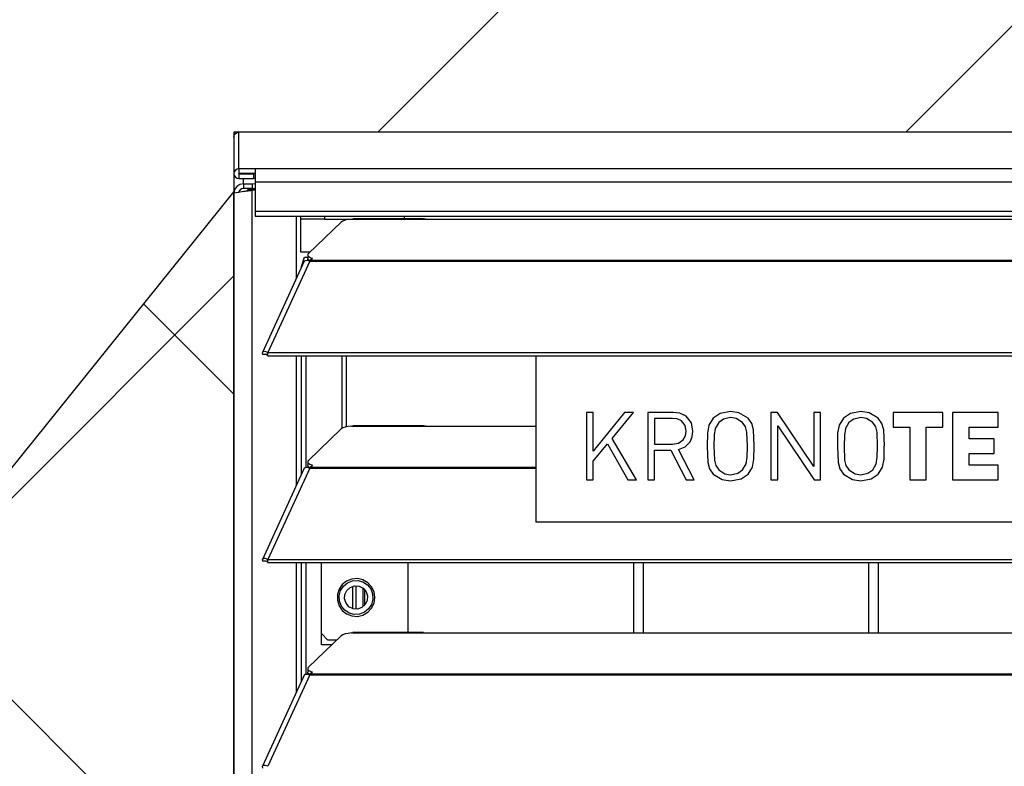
# Model space of a CAD drawing. Header units: millimetres. Extents: x 0 to 39025, y -31299 to 8400.
# Tile 25 of 256: x 6558 to 6767, y -24166 to -24007. Entities that reach past the tile are written whole.
import ezdxf

# ---------------------------------------------------------------- set-up
doc = ezdxf.new("R2010")
doc.units = ezdxf.units.MM
doc.layers.add('ODMIKI funkcionalni', color=253, linetype='Continuous')
doc.layers.add('ODMIKI varnostni', color=252, linetype='Continuous')

# ---------------------------------------------------------------- blocks, each defined once
blk = doc.blocks.new('*U53')
at = {"lineweight": 25}
for points, knots in [([(0, 1254.5), (0, 1254.5), (0.08, 1254.91), (0.08, 1254.91), (0.08, 1254.91), (0.3, 1255.25), (0.3, 1255.25), (0.3, 1255.25), (0.65, 1255.48), (0.65, 1255.48), (0.65, 1255.48), (1.04, 1255.56), (1.04, 1255.56)], [0, 0, 0, 0, 1, 1, 1, 2, 2, 2, 3, 3, 3, 4, 4, 4, 4]), ([(1.04, 1247.8), (1.04, 1247.8), (0.65, 1247.72), (0.65, 1247.72), (0.65, 1247.72), (0.3, 1247.5), (0.3, 1247.5), (0.3, 1247.5), (0.08, 1247.15), (0.08, 1247.15), (0.08, 1247.15), (0, 1246.75), (0, 1246.75), (0, 1246.75), (0.08, 1246.34), (0.08, 1246.34), (0.08, 1246.34), (0.3, 1246), (0.3, 1246), (0.3, 1246), (0.65, 1245.77), (0.65, 1245.77), (0.65, 1245.77), (1.04, 1245.7), (1.04, 1245.7)], [0, 0, 0, 0, 1, 1, 1, 2, 2, 2, 3, 3, 3, 4, 4, 4, 5, 5, 5, 6, 6, 6, 7, 7, 7, 8, 8, 8, 8]), ([(4.49, 1247.8), (4.49, 1247.8), (4.49, 1247.74), (4.49, 1247.74), (4.49, 1247.74), (4.49, 1247.56), (4.49, 1247.56), (4.49, 1247.56), (4.49, 1247.29), (4.49, 1247.29), (4.49, 1247.29), (4.49, 1246.93), (4.49, 1246.93), (4.49, 1246.93), (4.49, 1246.49), (4.49, 1246.49), (4.49, 1246.49), (4.49, 1245.99), (4.49, 1245.99), (4.49, 1245.99), (4.49, 1245.45), (4.49, 1245.45), (4.49, 1245.45), (4.49, 1244.89), (4.49, 1244.89)], [0, 0, 0, 0, 1, 1, 1, 2, 2, 2, 3, 3, 3, 4, 4, 4, 5, 5, 5, 6, 6, 6, 7, 7, 7, 8, 8, 8, 8]), ([(1.04, 1246.8), (1.04, 1246.8), (1.03, 1246.8), (1.03, 1246.8), (1.03, 1246.8), (1.01, 1246.78), (1.01, 1246.78), (1.01, 1246.78), (1, 1246.77), (1, 1246.77), (1, 1246.77), (0.99, 1246.75), (0.99, 1246.75), (0.99, 1246.75), (1, 1246.73), (1, 1246.73), (1, 1246.73), (1.01, 1246.71), (1.01, 1246.71), (1.01, 1246.71), (1.03, 1246.7), (1.03, 1246.7), (1.03, 1246.7), (1.04, 1246.7), (1.04, 1246.7)], [0, 0, 0, 0, 1, 1, 1, 2, 2, 2, 3, 3, 3, 4, 4, 4, 5, 5, 5, 6, 6, 6, 7, 7, 7, 8, 8, 8, 8]), ([(2, 1244.58), (2, 1244.58), (1.23, 1244.43), (1.23, 1244.43), (1.23, 1244.43), (0.59, 1243.99), (0.59, 1243.99), (0.59, 1243.99), (0.15, 1243.34), (0.15, 1243.34), (0.15, 1243.34), (0, 1242.58), (0, 1242.58)], [0, 0, 0, 0, 1, 1, 1, 2, 2, 2, 3, 3, 3, 4, 4, 4, 4]), ([(2, 1243.57), (2, 1243.57), (1.62, 1243.5), (1.62, 1243.5), (1.62, 1243.5), (1.29, 1243.28), (1.29, 1243.28), (1.29, 1243.28), (1.07, 1242.95), (1.07, 1242.95), (1.07, 1242.95), (1.05, 1242.84), (1.05, 1242.84)], [0, 0, 0, 0, 1, 1, 1, 2, 2, 2, 3, 3, 3, 4, 4, 4, 4]), ([(0, 1242.58), (0, 1242.58), (0.12, 1242.66), (0.12, 1242.66), (0.12, 1242.66), (0.48, 1242.75), (0.48, 1242.75), (0.48, 1242.75), (1.02, 1242.83), (1.02, 1242.83), (1.02, 1242.83), (1.69, 1242.92), (1.69, 1242.92), (1.69, 1242.92), (2.38, 1243), (2.38, 1243), (2.38, 1243), (3.04, 1243.09), (3.04, 1243.09), (3.04, 1243.09), (3.57, 1243.18), (3.57, 1243.18), (3.57, 1243.18), (3.9, 1243.26), (3.9, 1243.26)], [0, 0, 0, 0, 1, 1, 1, 2, 2, 2, 3, 3, 3, 4, 4, 4, 5, 5, 5, 6, 6, 6, 7, 7, 7, 8, 8, 8, 8]), ([(2, 1242.96), (2, 1242.96), (2.19, 1243), (2.19, 1243), (2.19, 1243), (2.52, 1243.09), (2.52, 1243.09), (2.52, 1243.09), (2.78, 1243.18), (2.78, 1243.18), (2.78, 1243.18), (2.95, 1243.26), (2.95, 1243.26)], [0, 0, 0, 0, 1, 1, 1, 2, 2, 2, 3, 3, 3, 4, 4, 4, 4]), ([(4.49, 1238.75), (4.49, 1238.75), (4.49, 1238.34), (4.49, 1238.34), (4.49, 1238.34), (4.49, 1238), (4.49, 1238), (4.49, 1238), (4.49, 1237.77), (4.49, 1237.77), (4.49, 1237.77), (4.49, 1237.69), (4.49, 1237.69)], [0, 0, 0, 0, 1, 1, 1, 2, 2, 2, 3, 3, 3, 4, 4, 4, 4]), ([(14.25, 1237.05), (14.25, 1237.05), (14.25, 1237.44), (14.25, 1237.44), (14.25, 1237.44), (14.25, 1237.69), (14.25, 1237.69)], [0, 0, 0, 0, 1, 1, 1, 2, 2, 2, 2]), ([(19.25, 1237.69), (19.25, 1237.69), (19.25, 1237.44), (19.25, 1237.44), (19.25, 1237.44), (19.25, 1237.05), (19.25, 1237.05)], [0, 0, 0, 0, 1, 1, 1, 2, 2, 2, 2]), ([(36.24, 1237.13), (36.24, 1237.13), (36.24, 1237.44), (36.24, 1237.44), (36.24, 1237.44), (36.24, 1237.69), (36.24, 1237.69)], [0, 0, 0, 0, 1, 1, 1, 2, 2, 2, 2]), ([(25, 1237.05), (25, 1237.05), (24.28, 1236.97), (24.28, 1236.97), (24.28, 1236.97), (23.66, 1236.82), (23.66, 1236.82), (23.66, 1236.82), (23.16, 1236.65), (23.16, 1236.65), (23.16, 1236.65), (22.83, 1236.43), (22.83, 1236.43)], [0, 0, 0, 0, 1, 1, 1, 2, 2, 2, 3, 3, 3, 4, 4, 4, 4]), ([(40.31, 1237.11), (40.31, 1237.11), (40.83, 1237.1), (40.83, 1237.1), (40.83, 1237.1), (41.99, 1237.05), (41.99, 1237.05)], [0, 0, 0, 0, 1, 1, 1, 2, 2, 2, 2]), ([(15.84, 1229.75), (15.84, 1229.75), (15.74, 1229.61), (15.74, 1229.61), (15.74, 1229.61), (15.7, 1229.48), (15.7, 1229.48), (15.7, 1229.48), (15.71, 1229.35), (15.71, 1229.35), (15.71, 1229.35), (15.79, 1229.22), (15.79, 1229.22), (15.79, 1229.22), (15.93, 1229.09), (15.93, 1229.09), (15.93, 1229.09), (16.12, 1228.97), (16.12, 1228.97), (16.12, 1228.97), (16.37, 1228.87), (16.37, 1228.87), (16.37, 1228.87), (16.67, 1228.77), (16.67, 1228.77)], [0, 0, 0, 0, 1, 1, 1, 2, 2, 2, 3, 3, 3, 4, 4, 4, 5, 5, 5, 6, 6, 6, 7, 7, 7, 8, 8, 8, 8]), ([(14.96, 1228.09), (14.96, 1228.09), (15.12, 1228.28), (15.12, 1228.28), (15.12, 1228.28), (15.55, 1228.32), (15.55, 1228.32), (15.55, 1228.32), (16.11, 1228.12), (16.11, 1228.12)], [0, 0, 0, 0, 1, 1, 1, 2, 2, 2, 3, 3, 3, 3]), ([(16.23, 1228.16), (16.23, 1228.16), (16.12, 1228.21), (16.12, 1228.21), (16.12, 1228.21), (15.93, 1228.33), (15.93, 1228.33), (15.93, 1228.33), (15.79, 1228.46), (15.79, 1228.46), (15.79, 1228.46), (15.71, 1228.58), (15.71, 1228.58), (15.71, 1228.58), (15.69, 1228.69), (15.69, 1228.69)], [0, 0, 0, 0, 1, 1, 1, 2, 2, 2, 3, 3, 3, 4, 4, 4, 5, 5, 5, 5]), ([(16.21, 1228.12), (16.21, 1228.12), (16.21, 1228.15), (16.21, 1228.15), (16.21, 1228.15), (16.21, 1228.19), (16.21, 1228.19), (16.21, 1228.19), (16.21, 1228.22), (16.21, 1228.22), (16.21, 1228.22), (16.21, 1228.24), (16.21, 1228.24), (16.21, 1228.24), (16.21, 1228.27), (16.21, 1228.27), (16.21, 1228.27), (16.21, 1228.29), (16.21, 1228.29), (16.21, 1228.29), (16.21, 1228.32), (16.21, 1228.32), (16.21, 1228.32), (16.21, 1228.34), (16.21, 1228.34)], [0, 0, 0, 0, 1, 1, 1, 2, 2, 2, 3, 3, 3, 4, 4, 4, 5, 5, 5, 6, 6, 6, 7, 7, 7, 8, 8, 8, 8]), ([(7.19, 1208.69), (7.19, 1208.69), (6.64, 1208.9), (6.64, 1208.9), (6.64, 1208.9), (6.22, 1208.88), (6.22, 1208.88), (6.22, 1208.88), (6.02, 1208.65), (6.02, 1208.65), (6.02, 1208.65), (6.1, 1208.32), (6.1, 1208.32)], [0, 0, 0, 0, 1, 1, 1, 2, 2, 2, 3, 3, 3, 4, 4, 4, 4]), ([(7.19, 1208.04), (7.19, 1208.04), (6.97, 1208.27), (6.97, 1208.27), (6.97, 1208.27), (6.81, 1208.37), (6.81, 1208.37), (6.81, 1208.37), (6.77, 1208.37), (6.77, 1208.37), (6.77, 1208.37), (6.87, 1208.32), (6.87, 1208.32)], [0, 0, 0, 0, 1, 1, 1, 2, 2, 2, 3, 3, 3, 4, 4, 4, 4]), ([(97.59, 1191.98), (97.59, 1191.98), (97.25, 1193.79), (97.25, 1193.79), (97.25, 1193.79), (96.12, 1195.2), (96.12, 1195.2), (96.12, 1195.2), (94.83, 1195.81), (94.83, 1195.81), (94.83, 1195.81), (93.4, 1195.98), (93.4, 1195.98)], [0, 0, 0, 0, 1, 1, 1, 2, 2, 2, 3, 3, 3, 4, 4, 4, 4]), ([(105.6, 1196.17), (105.6, 1196.17), (103.37, 1195.74), (103.37, 1195.74), (103.37, 1195.74), (101.88, 1194.76), (101.88, 1194.76)], [0, 0, 0, 0, 1, 1, 1, 2, 2, 2, 2]), ([(109.32, 1194.76), (109.32, 1194.76), (107.36, 1195.91), (107.36, 1195.91), (107.36, 1195.91), (105.6, 1196.17), (105.6, 1196.17)], [0, 0, 0, 0, 1, 1, 1, 2, 2, 2, 2]), ([(133.29, 1196.17), (133.29, 1196.17), (131.06, 1195.74), (131.06, 1195.74), (131.06, 1195.74), (129.56, 1194.76), (129.56, 1194.76)], [0, 0, 0, 0, 1, 1, 1, 2, 2, 2, 2]), ([(137, 1194.76), (137, 1194.76), (135.05, 1195.91), (135.05, 1195.91), (135.05, 1195.91), (133.29, 1196.17), (133.29, 1196.17)], [0, 0, 0, 0, 1, 1, 1, 2, 2, 2, 2]), ([(96.14, 1191.97), (96.14, 1191.97), (95.91, 1193.2), (95.91, 1193.2), (95.91, 1193.2), (95.13, 1194.17), (95.13, 1194.17), (95.13, 1194.17), (94.24, 1194.58), (94.24, 1194.58), (94.24, 1194.58), (93.26, 1194.7), (93.26, 1194.7)], [0, 0, 0, 0, 1, 1, 1, 2, 2, 2, 3, 3, 3, 4, 4, 4, 4]), ([(101.88, 1194.76), (101.88, 1194.76), (100.96, 1193.27), (100.96, 1193.27), (100.96, 1193.27), (100.66, 1191.56), (100.66, 1191.56), (100.66, 1191.56), (100.6, 1188.8), (100.6, 1188.8)], [0, 0, 0, 0, 1, 1, 1, 2, 2, 2, 3, 3, 3, 3]), ([(103.07, 1193.83), (103.07, 1193.83), (102.32, 1192.58), (102.32, 1192.58), (102.32, 1192.58), (102.09, 1191.12), (102.09, 1191.12), (102.09, 1191.12), (102.04, 1188.8), (102.04, 1188.8)], [0, 0, 0, 0, 1, 1, 1, 2, 2, 2, 3, 3, 3, 3]), ([(105.6, 1194.88), (105.6, 1194.88), (104.08, 1194.54), (104.08, 1194.54), (104.08, 1194.54), (103.07, 1193.83), (103.07, 1193.83)], [0, 0, 0, 0, 1, 1, 1, 2, 2, 2, 2]), ([(108.12, 1193.83), (108.12, 1193.83), (106.81, 1194.67), (106.81, 1194.67), (106.81, 1194.67), (105.6, 1194.88), (105.6, 1194.88)], [0, 0, 0, 0, 1, 1, 1, 2, 2, 2, 2]), ([(109.15, 1188.8), (109.15, 1188.8), (109.04, 1191.75), (109.04, 1191.75), (109.04, 1191.75), (108.76, 1192.88), (108.76, 1192.88), (108.76, 1192.88), (108.12, 1193.83), (108.12, 1193.83)], [0, 0, 0, 0, 1, 1, 1, 2, 2, 2, 3, 3, 3, 3]), ([(110.6, 1188.81), (110.6, 1188.81), (110.45, 1192.3), (110.45, 1192.3), (110.45, 1192.3), (110.08, 1193.62), (110.08, 1193.62), (110.08, 1193.62), (109.32, 1194.76), (109.32, 1194.76)], [0, 0, 0, 0, 1, 1, 1, 2, 2, 2, 3, 3, 3, 3]), ([(129.56, 1194.76), (129.56, 1194.76), (128.66, 1193.27), (128.66, 1193.27), (128.66, 1193.27), (128.35, 1191.56), (128.35, 1191.56), (128.35, 1191.56), (128.29, 1188.8), (128.29, 1188.8)], [0, 0, 0, 0, 1, 1, 1, 2, 2, 2, 3, 3, 3, 3]), ([(130.76, 1193.83), (130.76, 1193.83), (130.01, 1192.58), (130.01, 1192.58), (130.01, 1192.58), (129.79, 1191.12), (129.79, 1191.12), (129.79, 1191.12), (129.73, 1188.8), (129.73, 1188.8)], [0, 0, 0, 0, 1, 1, 1, 2, 2, 2, 3, 3, 3, 3]), ([(133.29, 1194.88), (133.29, 1194.88), (131.76, 1194.54), (131.76, 1194.54), (131.76, 1194.54), (130.76, 1193.83), (130.76, 1193.83)], [0, 0, 0, 0, 1, 1, 1, 2, 2, 2, 2]), ([(135.81, 1193.83), (135.81, 1193.83), (134.49, 1194.67), (134.49, 1194.67), (134.49, 1194.67), (133.29, 1194.88), (133.29, 1194.88)], [0, 0, 0, 0, 1, 1, 1, 2, 2, 2, 2]), ([(136.84, 1188.8), (136.84, 1188.8), (136.72, 1191.75), (136.72, 1191.75), (136.72, 1191.75), (136.45, 1192.88), (136.45, 1192.88), (136.45, 1192.88), (135.81, 1193.83), (135.81, 1193.83)], [0, 0, 0, 0, 1, 1, 1, 2, 2, 2, 3, 3, 3, 3]), ([(138.28, 1188.81), (138.28, 1188.81), (138.14, 1192.3), (138.14, 1192.3), (138.14, 1192.3), (137.77, 1193.62), (137.77, 1193.62), (137.77, 1193.62), (137, 1194.76), (137, 1194.76)], [0, 0, 0, 0, 1, 1, 1, 2, 2, 2, 3, 3, 3, 3]), ([(25, 1193.08), (25, 1193.08), (24.28, 1192.99), (24.28, 1192.99), (24.28, 1192.99), (23.66, 1192.86), (23.66, 1192.86), (23.66, 1192.86), (23.16, 1192.67), (23.16, 1192.67), (23.16, 1192.67), (22.83, 1192.46), (22.83, 1192.46)], [0, 0, 0, 0, 1, 1, 1, 2, 2, 2, 3, 3, 3, 4, 4, 4, 4]), ([(40.31, 1193.13), (40.31, 1193.13), (40.83, 1193.13), (40.83, 1193.13), (40.83, 1193.13), (41.99, 1193.08), (41.99, 1193.08)], [0, 0, 0, 0, 1, 1, 1, 2, 2, 2, 2]), ([(93.26, 1189.26), (93.26, 1189.26), (94.49, 1189.45), (94.49, 1189.45), (94.49, 1189.45), (95.53, 1190.13), (95.53, 1190.13), (95.53, 1190.13), (96, 1190.99), (96, 1190.99), (96, 1190.99), (96.14, 1191.97), (96.14, 1191.97)], [0, 0, 0, 0, 1, 1, 1, 2, 2, 2, 3, 3, 3, 4, 4, 4, 4]), ([(94.54, 1188.11), (94.54, 1188.11), (95.93, 1188.65), (95.93, 1188.65), (95.93, 1188.65), (97, 1189.71), (97, 1189.71), (97, 1189.71), (97.45, 1190.81), (97.45, 1190.81), (97.45, 1190.81), (97.59, 1191.98), (97.59, 1191.98)], [0, 0, 0, 0, 1, 1, 1, 2, 2, 2, 3, 3, 3, 4, 4, 4, 4]), ([(100.6, 1188.8), (100.6, 1188.8), (100.74, 1185.3), (100.74, 1185.3), (100.74, 1185.3), (101.11, 1183.98), (101.11, 1183.98), (101.11, 1183.98), (101.88, 1182.84), (101.88, 1182.84)], [0, 0, 0, 0, 1, 1, 1, 2, 2, 2, 3, 3, 3, 3]), ([(102.04, 1188.8), (102.04, 1188.8), (102.16, 1185.86), (102.16, 1185.86), (102.16, 1185.86), (102.43, 1184.73), (102.43, 1184.73), (102.43, 1184.73), (103.07, 1183.78), (103.07, 1183.78)], [0, 0, 0, 0, 1, 1, 1, 2, 2, 2, 3, 3, 3, 3]), ([(108.12, 1183.78), (108.12, 1183.78), (108.87, 1185.03), (108.87, 1185.03), (108.87, 1185.03), (109.09, 1186.49), (109.09, 1186.49), (109.09, 1186.49), (109.15, 1188.81), (109.15, 1188.81)], [0, 0, 0, 0, 1, 1, 1, 2, 2, 2, 3, 3, 3, 3]), ([(109.32, 1182.84), (109.32, 1182.84), (110.22, 1184.33), (110.22, 1184.33), (110.22, 1184.33), (110.53, 1186.05), (110.53, 1186.05), (110.53, 1186.05), (110.59, 1188.8), (110.59, 1188.8)], [0, 0, 0, 0, 1, 1, 1, 2, 2, 2, 3, 3, 3, 3]), ([(128.29, 1188.8), (128.29, 1188.8), (128.43, 1185.3), (128.43, 1185.3), (128.43, 1185.3), (128.8, 1183.98), (128.8, 1183.98), (128.8, 1183.98), (129.56, 1182.84), (129.56, 1182.84)], [0, 0, 0, 0, 1, 1, 1, 2, 2, 2, 3, 3, 3, 3]), ([(129.73, 1188.8), (129.73, 1188.8), (129.84, 1185.86), (129.84, 1185.86), (129.84, 1185.86), (130.12, 1184.73), (130.12, 1184.73), (130.12, 1184.73), (130.76, 1183.78), (130.76, 1183.78)], [0, 0, 0, 0, 1, 1, 1, 2, 2, 2, 3, 3, 3, 3]), ([(135.81, 1183.78), (135.81, 1183.78), (136.55, 1185.03), (136.55, 1185.03), (136.55, 1185.03), (136.78, 1186.49), (136.78, 1186.49), (136.78, 1186.49), (136.84, 1188.81), (136.84, 1188.81)], [0, 0, 0, 0, 1, 1, 1, 2, 2, 2, 3, 3, 3, 3]), ([(137, 1182.84), (137, 1182.84), (137.91, 1184.33), (137.91, 1184.33), (137.91, 1184.33), (138.22, 1186.05), (138.22, 1186.05), (138.22, 1186.05), (138.27, 1188.8), (138.27, 1188.8)], [0, 0, 0, 0, 1, 1, 1, 2, 2, 2, 3, 3, 3, 3]), ([(15.84, 1185.77), (15.84, 1185.77), (15.74, 1185.64), (15.74, 1185.64), (15.74, 1185.64), (15.7, 1185.51), (15.7, 1185.51), (15.7, 1185.51), (15.71, 1185.37), (15.71, 1185.37), (15.71, 1185.37), (15.79, 1185.25), (15.79, 1185.25), (15.79, 1185.25), (15.93, 1185.12), (15.93, 1185.12), (15.93, 1185.12), (16.12, 1185.01), (16.12, 1185.01), (16.12, 1185.01), (16.37, 1184.89), (16.37, 1184.89), (16.37, 1184.89), (16.67, 1184.8), (16.67, 1184.8)], [0, 0, 0, 0, 1, 1, 1, 2, 2, 2, 3, 3, 3, 4, 4, 4, 5, 5, 5, 6, 6, 6, 7, 7, 7, 8, 8, 8, 8]), ([(14.96, 1184.11), (14.96, 1184.11), (15.12, 1184.3), (15.12, 1184.3), (15.12, 1184.3), (15.55, 1184.35), (15.55, 1184.35), (15.55, 1184.35), (16.11, 1184.15), (16.11, 1184.15)], [0, 0, 0, 0, 1, 1, 1, 2, 2, 2, 3, 3, 3, 3]), ([(16.23, 1184.18), (16.23, 1184.18), (16.12, 1184.24), (16.12, 1184.24), (16.12, 1184.24), (15.93, 1184.35), (15.93, 1184.35), (15.93, 1184.35), (15.79, 1184.48), (15.79, 1184.48), (15.79, 1184.48), (15.71, 1184.61), (15.71, 1184.61), (15.71, 1184.61), (15.69, 1184.72), (15.69, 1184.72)], [0, 0, 0, 0, 1, 1, 1, 2, 2, 2, 3, 3, 3, 4, 4, 4, 5, 5, 5, 5]), ([(16.21, 1184.15), (16.21, 1184.15), (16.21, 1184.18), (16.21, 1184.18), (16.21, 1184.18), (16.21, 1184.21), (16.21, 1184.21), (16.21, 1184.21), (16.21, 1184.24), (16.21, 1184.24), (16.21, 1184.24), (16.21, 1184.27), (16.21, 1184.27), (16.21, 1184.27), (16.21, 1184.3), (16.21, 1184.3), (16.21, 1184.3), (16.21, 1184.33), (16.21, 1184.33), (16.21, 1184.33), (16.21, 1184.35), (16.21, 1184.35), (16.21, 1184.35), (16.21, 1184.37), (16.21, 1184.37)], [0, 0, 0, 0, 1, 1, 1, 2, 2, 2, 3, 3, 3, 4, 4, 4, 5, 5, 5, 6, 6, 6, 7, 7, 7, 8, 8, 8, 8]), ([(101.88, 1182.84), (101.88, 1182.84), (103.83, 1181.7), (103.83, 1181.7), (103.83, 1181.7), (105.6, 1181.44), (105.6, 1181.44)], [0, 0, 0, 0, 1, 1, 1, 2, 2, 2, 2]), ([(103.07, 1183.78), (103.07, 1183.78), (104.39, 1182.93), (104.39, 1182.93), (104.39, 1182.93), (105.6, 1182.72), (105.6, 1182.72)], [0, 0, 0, 0, 1, 1, 1, 2, 2, 2, 2]), ([(105.6, 1182.72), (105.6, 1182.72), (107.12, 1183.06), (107.12, 1183.06), (107.12, 1183.06), (108.12, 1183.78), (108.12, 1183.78)], [0, 0, 0, 0, 1, 1, 1, 2, 2, 2, 2]), ([(105.6, 1181.44), (105.6, 1181.44), (107.82, 1181.87), (107.82, 1181.87), (107.82, 1181.87), (109.32, 1182.84), (109.32, 1182.84)], [0, 0, 0, 0, 1, 1, 1, 2, 2, 2, 2]), ([(129.56, 1182.84), (129.56, 1182.84), (131.52, 1181.7), (131.52, 1181.7), (131.52, 1181.7), (133.29, 1181.44), (133.29, 1181.44)], [0, 0, 0, 0, 1, 1, 1, 2, 2, 2, 2]), ([(130.76, 1183.78), (130.76, 1183.78), (132.07, 1182.93), (132.07, 1182.93), (132.07, 1182.93), (133.29, 1182.72), (133.29, 1182.72)], [0, 0, 0, 0, 1, 1, 1, 2, 2, 2, 2]), ([(133.29, 1182.72), (133.29, 1182.72), (134.8, 1183.06), (134.8, 1183.06), (134.8, 1183.06), (135.81, 1183.78), (135.81, 1183.78)], [0, 0, 0, 0, 1, 1, 1, 2, 2, 2, 2]), ([(133.29, 1181.44), (133.29, 1181.44), (135.51, 1181.87), (135.51, 1181.87), (135.51, 1181.87), (137, 1182.84), (137, 1182.84)], [0, 0, 0, 0, 1, 1, 1, 2, 2, 2, 2]), ([(7.19, 1164.72), (7.19, 1164.72), (6.64, 1164.93), (6.64, 1164.93), (6.64, 1164.93), (6.22, 1164.9), (6.22, 1164.9), (6.22, 1164.9), (6.02, 1164.67), (6.02, 1164.67), (6.02, 1164.67), (6.1, 1164.35), (6.1, 1164.35)], [0, 0, 0, 0, 1, 1, 1, 2, 2, 2, 3, 3, 3, 4, 4, 4, 4]), ([(7.19, 1164.06), (7.19, 1164.06), (6.97, 1164.29), (6.97, 1164.29), (6.97, 1164.29), (6.81, 1164.39), (6.81, 1164.39), (6.81, 1164.39), (6.77, 1164.4), (6.77, 1164.4), (6.77, 1164.4), (6.87, 1164.35), (6.87, 1164.35)], [0, 0, 0, 0, 1, 1, 1, 2, 2, 2, 3, 3, 3, 4, 4, 4, 4]), ([(29.96, 1156.64), (29.96, 1156.64), (29.78, 1155.45), (29.78, 1155.45), (29.78, 1155.45), (29.27, 1154.38), (29.27, 1154.38), (29.27, 1154.38), (28.45, 1153.5), (28.45, 1153.5), (28.45, 1153.5), (27.42, 1152.9), (27.42, 1152.9), (27.42, 1152.9), (26.26, 1152.63), (26.26, 1152.63), (26.26, 1152.63), (25.07, 1152.72), (25.07, 1152.72), (25.07, 1152.72), (23.96, 1153.16), (23.96, 1153.16), (23.96, 1153.16), (23.03, 1153.9), (23.03, 1153.9), (23.03, 1153.9), (22.35, 1154.89), (22.35, 1154.89), (22.35, 1154.89), (22.01, 1156.04), (22.01, 1156.04), (22.01, 1156.04), (22.01, 1157.24), (22.01, 1157.24), (22.01, 1157.24), (22.35, 1158.38), (22.35, 1158.38), (22.35, 1158.38), (23.03, 1159.38), (23.03, 1159.38), (23.03, 1159.38), (23.96, 1160.12), (23.96, 1160.12), (23.96, 1160.12), (25.07, 1160.56), (25.07, 1160.56), (25.07, 1160.56), (26.26, 1160.65), (26.26, 1160.65), (26.26, 1160.65), (27.42, 1160.38), (27.42, 1160.38), (27.42, 1160.38), (28.45, 1159.78), (28.45, 1159.78), (28.45, 1159.78), (29.27, 1158.9), (29.27, 1158.9), (29.27, 1158.9), (29.78, 1157.82), (29.78, 1157.82), (29.78, 1157.82), (29.96, 1156.64), (29.96, 1156.64)], [0, 0, 0, 0, 1, 1, 1, 2, 2, 2, 3, 3, 3, 4, 4, 4, 5, 5, 5, 6, 6, 6, 7, 7, 7, 8, 8, 8, 9, 9, 9, 10, 10, 10, 11, 11, 11, 12, 12, 12, 13, 13, 13, 14, 14, 14, 15, 15, 15, 16, 16, 16, 17, 17, 17, 18, 18, 18, 19, 19, 19, 20, 20, 20, 21, 21, 21, 21]), ([(22.84, 1154.83), (22.84, 1154.83), (22.44, 1155.89), (22.44, 1155.89), (22.44, 1155.89), (22.38, 1157.02), (22.38, 1157.02), (22.38, 1157.02), (22.67, 1158.11), (22.67, 1158.11), (22.67, 1158.11), (23.28, 1159.06), (23.28, 1159.06), (23.28, 1159.06), (24.16, 1159.77), (24.16, 1159.77), (24.16, 1159.77), (25.21, 1160.18), (25.21, 1160.18), (25.21, 1160.18), (26.34, 1160.24), (26.34, 1160.24), (26.34, 1160.24), (27.42, 1159.94), (27.42, 1159.94), (27.42, 1159.94), (28.37, 1159.33), (28.37, 1159.33), (28.37, 1159.33), (29.08, 1158.45), (29.08, 1158.45)], [0, 0, 0, 0, 1, 1, 1, 2, 2, 2, 3, 3, 3, 4, 4, 4, 5, 5, 5, 6, 6, 6, 7, 7, 7, 8, 8, 8, 9, 9, 9, 10, 10, 10, 10]), ([(29.08, 1158.45), (29.08, 1158.45), (29.48, 1157.39), (29.48, 1157.39), (29.48, 1157.39), (29.54, 1156.26), (29.54, 1156.26), (29.54, 1156.26), (29.25, 1155.17), (29.25, 1155.17), (29.25, 1155.17), (28.63, 1154.22), (28.63, 1154.22), (28.63, 1154.22), (27.76, 1153.5), (27.76, 1153.5), (27.76, 1153.5), (26.71, 1153.1), (26.71, 1153.1), (26.71, 1153.1), (25.58, 1153.04), (25.58, 1153.04), (25.58, 1153.04), (24.5, 1153.33), (24.5, 1153.33), (24.5, 1153.33), (23.55, 1153.95), (23.55, 1153.95), (23.55, 1153.95), (22.84, 1154.83), (22.84, 1154.83)], [0, 0, 0, 0, 1, 1, 1, 2, 2, 2, 3, 3, 3, 4, 4, 4, 5, 5, 5, 6, 6, 6, 7, 7, 7, 8, 8, 8, 9, 9, 9, 10, 10, 10, 10]), ([(28.09, 1157.87), (28.09, 1157.87), (27.45, 1158.6), (27.45, 1158.6), (27.45, 1158.6), (26.59, 1159.03), (26.59, 1159.03), (26.59, 1159.03), (25.64, 1159.09), (25.64, 1159.09), (25.64, 1159.09), (24.73, 1158.78), (24.73, 1158.78), (24.73, 1158.78), (24.01, 1158.14), (24.01, 1158.14), (24.01, 1158.14), (23.59, 1157.28), (23.59, 1157.28), (23.59, 1157.28), (23.52, 1156.32), (23.52, 1156.32), (23.52, 1156.32), (23.83, 1155.41), (23.83, 1155.41), (23.83, 1155.41), (24.46, 1154.68), (24.46, 1154.68), (24.46, 1154.68), (25.32, 1154.25), (25.32, 1154.25), (25.32, 1154.25), (26.28, 1154.19), (26.28, 1154.19), (26.28, 1154.19), (27.18, 1154.5), (27.18, 1154.5), (27.18, 1154.5), (27.91, 1155.14), (27.91, 1155.14), (27.91, 1155.14), (28.33, 1156), (28.33, 1156), (28.33, 1156), (28.4, 1156.97), (28.4, 1156.97), (28.4, 1156.97), (28.09, 1157.87), (28.09, 1157.87)], [0, 0, 0, 0, 1, 1, 1, 2, 2, 2, 3, 3, 3, 4, 4, 4, 5, 5, 5, 6, 6, 6, 7, 7, 7, 8, 8, 8, 9, 9, 9, 10, 10, 10, 11, 11, 11, 12, 12, 12, 13, 13, 13, 14, 14, 14, 15, 15, 15, 16, 16, 16, 16]), ([(25, 1149.1), (25, 1149.1), (24.28, 1149.02), (24.28, 1149.02), (24.28, 1149.02), (23.66, 1148.88), (23.66, 1148.88), (23.66, 1148.88), (23.16, 1148.7), (23.16, 1148.7), (23.16, 1148.7), (22.83, 1148.48), (22.83, 1148.48)], [0, 0, 0, 0, 1, 1, 1, 2, 2, 2, 3, 3, 3, 4, 4, 4, 4]), ([(40.31, 1149.16), (40.31, 1149.16), (40.83, 1149.16), (40.83, 1149.16), (40.83, 1149.16), (41.99, 1149.1), (41.99, 1149.1)], [0, 0, 0, 0, 1, 1, 1, 2, 2, 2, 2]), ([(15.84, 1141.8), (15.84, 1141.8), (15.74, 1141.67), (15.74, 1141.67), (15.74, 1141.67), (15.7, 1141.53), (15.7, 1141.53), (15.7, 1141.53), (15.71, 1141.41), (15.71, 1141.41), (15.71, 1141.41), (15.79, 1141.27), (15.79, 1141.27), (15.79, 1141.27), (15.93, 1141.14), (15.93, 1141.14), (15.93, 1141.14), (16.12, 1141.03), (16.12, 1141.03), (16.12, 1141.03), (16.37, 1140.92), (16.37, 1140.92), (16.37, 1140.92), (16.67, 1140.82), (16.67, 1140.82)], [0, 0, 0, 0, 1, 1, 1, 2, 2, 2, 3, 3, 3, 4, 4, 4, 5, 5, 5, 6, 6, 6, 7, 7, 7, 8, 8, 8, 8]), ([(14.96, 1140.14), (14.96, 1140.14), (15.12, 1140.33), (15.12, 1140.33), (15.12, 1140.33), (15.55, 1140.37), (15.55, 1140.37), (15.55, 1140.37), (16.11, 1140.17), (16.11, 1140.17)], [0, 0, 0, 0, 1, 1, 1, 2, 2, 2, 3, 3, 3, 3]), ([(16.23, 1140.22), (16.23, 1140.22), (16.12, 1140.26), (16.12, 1140.26), (16.12, 1140.26), (15.93, 1140.39), (15.93, 1140.39), (15.93, 1140.39), (15.79, 1140.51), (15.79, 1140.51), (15.79, 1140.51), (15.71, 1140.64), (15.71, 1140.64), (15.71, 1140.64), (15.69, 1140.75), (15.69, 1140.75)], [0, 0, 0, 0, 1, 1, 1, 2, 2, 2, 3, 3, 3, 4, 4, 4, 5, 5, 5, 5]), ([(16.21, 1140.17), (16.21, 1140.17), (16.21, 1140.21), (16.21, 1140.21), (16.21, 1140.21), (16.21, 1140.24), (16.21, 1140.24), (16.21, 1140.24), (16.21, 1140.27), (16.21, 1140.27), (16.21, 1140.27), (16.21, 1140.3), (16.21, 1140.3), (16.21, 1140.3), (16.21, 1140.32), (16.21, 1140.32), (16.21, 1140.32), (16.21, 1140.35), (16.21, 1140.35), (16.21, 1140.35), (16.21, 1140.37), (16.21, 1140.37), (16.21, 1140.37), (16.21, 1140.39), (16.21, 1140.39)], [0, 0, 0, 0, 1, 1, 1, 2, 2, 2, 3, 3, 3, 4, 4, 4, 5, 5, 5, 6, 6, 6, 7, 7, 7, 8, 8, 8, 8]), ([(7.19, 1120.75), (7.19, 1120.75), (6.64, 1120.96), (6.64, 1120.96), (6.64, 1120.96), (6.22, 1120.93), (6.22, 1120.93), (6.22, 1120.93), (6.02, 1120.71), (6.02, 1120.71), (6.02, 1120.71), (6.1, 1120.37), (6.1, 1120.37)], [0, 0, 0, 0, 1, 1, 1, 2, 2, 2, 3, 3, 3, 4, 4, 4, 4])]:
    blk.add_open_spline(points, degree=3, knots=knots, dxfattribs=at)
for points in [[(0, 1254.5), (0, 1254.5), (0, 1246.75), (0, 1246.75)], [(1148.95, 1255.58), (1148.95, 1255.58), (1.04, 1255.58), (1.04, 1255.58)], [(1.04, 1255.56), (1.04, 1255.56), (1.04, 1255.58), (1.04, 1255.58)], [(1148.95, 1255.58), (1148.95, 1255.58), (1.04, 1255.58), (1.04, 1255.58)], [(1.04, 1255.58), (1.04, 1255.58), (1.04, 1255.58), (1.04, 1255.58)], [(1.04, 1247.8), (1.04, 1247.8), (1.04, 1255.56), (1.04, 1255.56)], [(1.04, 1247.8), (1.04, 1247.8), (1.04, 1247.8), (1.04, 1247.8)], [(1.04, 1247.8), (1.04, 1247.8), (1148.95, 1247.8), (1148.95, 1247.8)], [(1.04, 1247.8), (1.04, 1247.8), (4.49, 1247.8), (4.49, 1247.8)], [(1.04, 1247.8), (1.04, 1247.8), (1.04, 1246.8), (1.04, 1246.8)], [(0, 1246.75), (0, 1246.75), (0, 1242.58), (0, 1242.58)], [(1.04, 1246.8), (1.04, 1246.8), (4.49, 1246.8), (4.49, 1246.8)], [(1.04, 1246.8), (1.04, 1246.8), (1.04, 1246.7), (1.04, 1246.7)], [(1.04, 1246.7), (1.04, 1246.7), (1.04, 1245.7), (1.04, 1245.7)], [(1.04, 1246.7), (1.04, 1246.7), (4.14, 1246.7), (4.14, 1246.7)], [(1.04, 1245.7), (1.04, 1245.7), (4.14, 1245.7), (4.14, 1245.7)], [(2, 1244.58), (2, 1244.58), (2, 1245.7), (2, 1245.7)], [(4.14, 1246.7), (4.14, 1246.7), (4.14, 1245.7), (4.14, 1245.7)], [(4.49, 1246.7), (4.49, 1246.7), (4.14, 1246.7), (4.14, 1246.7)], [(4.49, 1245.7), (4.49, 1245.7), (4.14, 1245.7), (4.14, 1245.7)], [(2, 1244.58), (2, 1244.58), (2, 1243.57), (2, 1243.57)], [(2, 1244.58), (2, 1244.58), (3.9, 1244.57), (3.9, 1244.57)], [(3.9, 1243.56), (3.9, 1243.56), (2, 1243.57), (2, 1243.57)], [(3.9, 1244.57), (3.9, 1244.57), (4.49, 1244.61), (4.49, 1244.61)], [(3.9, 1244.57), (3.9, 1244.57), (3.9, 1243.56), (3.9, 1243.56)], [(3.9, 1243.56), (3.9, 1243.56), (4.49, 1243.6), (4.49, 1243.6)], [(4.49, 1244.89), (4.49, 1244.89), (4.49, 1238.75), (4.49, 1238.75)], [(1145.5, 1244.89), (1145.5, 1244.89), (4.49, 1244.89), (4.49, 1244.89)], [(0, 17.59), (0, 17.59), (0, 1242.58), (0, 1242.58)], [(2.01, 1242.96), (2.01, 1242.96), (2, 1242.96), (2, 1242.96)], [(2.95, 1243.26), (2.95, 1243.26), (4.49, 1243.37), (4.49, 1243.37)], [(3.9, 1243.26), (3.9, 1243.26), (2.95, 1243.26), (2.95, 1243.26)], [(3.9, 1243.26), (3.9, 1243.26), (4.49, 1243.3), (4.49, 1243.3)], [(3.9, 17.59), (3.9, 17.59), (3.9, 1243.26), (3.9, 1243.26)], [(4.49, 1238.75), (4.49, 1238.75), (1145.5, 1238.75), (1145.5, 1238.75)], [(4.49, 1237.69), (4.49, 1237.69), (1145.5, 1237.69), (1145.5, 1237.69)], [(13.29, 1224.5), (13.29, 1224.5), (13.29, 1237.69), (13.29, 1237.69)], [(14.25, 1230.02), (14.25, 1230.02), (14.25, 1237.05), (14.25, 1237.05)], [(19.25, 1237.05), (19.25, 1237.05), (14.25, 1237.05), (14.25, 1237.05)], [(22.83, 1236.43), (22.83, 1236.43), (15.84, 1229.75), (15.84, 1229.75)], [(19.25, 1237.05), (19.25, 1237.05), (25, 1237.05), (25, 1237.05)], [(25, 1237.05), (25, 1237.05), (25.28, 1237.1), (25.28, 1237.1)], [(25, 1237.05), (25, 1237.05), (41.99, 1237.05), (41.99, 1237.05)], [(40.31, 1237.13), (40.31, 1237.13), (25.28, 1237.13), (25.28, 1237.13)], [(41.99, 1237.05), (41.99, 1237.05), (224.99, 1237.05), (224.99, 1237.05)], [(16.12, 1230.02), (16.12, 1230.02), (14.25, 1230.02), (14.25, 1230.02)], [(14.38, 1227), (14.38, 1227), (15, 1229.01), (15, 1229.01)], [(15, 1229.01), (15, 1229.01), (15.69, 1229.01), (15.69, 1229.01)], [(15.69, 1229.46), (15.69, 1229.46), (15.69, 1228.69), (15.69, 1228.69)], [(14.94, 1228.1), (14.94, 1228.1), (6.04, 1208.71), (6.04, 1208.71)], [(16.11, 1228.12), (16.11, 1228.12), (7.19, 1208.69), (7.19, 1208.69)], [(14.44, 1227), (14.44, 1227), (14.38, 1227), (14.38, 1227)], [(14.38, 1226.89), (14.38, 1226.89), (14.38, 1227), (14.38, 1227)], [(15.61, 1228.3), (15.61, 1228.3), (15.78, 1228.46), (15.78, 1228.46)], [(16.11, 1228.12), (16.11, 1228.12), (16.21, 1228.12), (16.21, 1228.12)], [(16.11, 1228.12), (16.11, 1228.12), (16.11, 1228.12), (16.11, 1228.12)], [(16.19, 1228.12), (16.19, 1228.12), (16.21, 1228.14), (16.21, 1228.14)], [(16.21, 1228.34), (16.21, 1228.34), (16.67, 1228.77), (16.67, 1228.77)], [(16.21, 1228.34), (16.21, 1228.34), (1133.33, 1228.34), (1133.33, 1228.34)], [(16.21, 1228.12), (16.21, 1228.12), (1133.33, 1228.12), (1133.33, 1228.12)], [(6.87, 1208.32), (6.87, 1208.32), (6.1, 1208.32), (6.1, 1208.32)], [(7.19, 1208.69), (7.19, 1208.69), (7.21, 1208.69), (7.21, 1208.69)], [(7.19, 1208.04), (7.19, 1208.04), (7.19, 1208.69), (7.19, 1208.69)], [(7.19, 1208.04), (7.19, 1208.04), (7.21, 1208.03), (7.21, 1208.03)], [(7.21, 1208.69), (7.21, 1208.69), (1142.79, 1208.69), (1142.79, 1208.69)], [(7.21, 1208.03), (7.21, 1208.03), (7.21, 1208.69), (7.21, 1208.69)], [(7.21, 1208.03), (7.21, 1208.03), (1142.79, 1208.03), (1142.79, 1208.03)], [(13.29, 1180.52), (13.29, 1180.52), (13.29, 1208.03), (13.29, 1208.03)], [(14.38, 1182.91), (14.38, 1182.91), (14.38, 1208.03), (14.38, 1208.03)], [(15.33, 1184.33), (15.33, 1184.33), (15.33, 1208.03), (15.33, 1208.03)], [(23.01, 1192.57), (23.01, 1192.57), (23.01, 1208.03), (23.01, 1208.03)], [(23.96, 1192.92), (23.96, 1192.92), (23.96, 1208.03), (23.96, 1208.03)], [(64.16, 1208.03), (64.16, 1208.03), (64.16, 1172.67), (64.16, 1172.67)], [(76.4, 1195.98), (76.4, 1195.98), (74.96, 1195.98), (74.96, 1195.98)], [(74.96, 1195.98), (74.96, 1195.98), (74.96, 1181.62), (74.96, 1181.62)], [(83.06, 1195.98), (83.06, 1195.98), (76.4, 1187.74), (76.4, 1187.74)], [(76.4, 1187.74), (76.4, 1187.74), (76.4, 1195.98), (76.4, 1195.98)], [(80.44, 1190.44), (80.44, 1190.44), (84.93, 1195.98), (84.93, 1195.98)], [(84.93, 1195.98), (84.93, 1195.98), (83.06, 1195.98), (83.06, 1195.98)], [(93.4, 1195.98), (93.4, 1195.98), (87.97, 1195.98), (87.97, 1195.98)], [(87.97, 1195.98), (87.97, 1195.98), (87.97, 1181.62), (87.97, 1181.62)], [(115.53, 1195.98), (115.53, 1195.98), (114.17, 1195.98), (114.17, 1195.98)], [(114.17, 1195.98), (114.17, 1195.98), (114.17, 1181.62), (114.17, 1181.62)], [(123.27, 1184.51), (123.27, 1184.51), (115.53, 1195.98), (115.53, 1195.98)], [(124.71, 1195.98), (124.71, 1195.98), (123.27, 1195.98), (123.27, 1195.98)], [(123.27, 1195.98), (123.27, 1195.98), (123.27, 1184.51), (123.27, 1184.51)], [(124.71, 1181.62), (124.71, 1181.62), (124.71, 1195.98), (124.71, 1195.98)], [(150.71, 1195.98), (150.71, 1195.98), (140.18, 1195.98), (140.18, 1195.98)], [(140.18, 1195.98), (140.18, 1195.98), (140.18, 1192.84), (140.18, 1192.84)], [(150.71, 1192.84), (150.71, 1192.84), (150.71, 1195.98), (150.71, 1195.98)], [(162.5, 1195.98), (162.5, 1195.98), (152.8, 1195.98), (152.8, 1195.98)], [(152.8, 1195.98), (152.8, 1195.98), (152.8, 1181.63), (152.8, 1181.63)], [(162.5, 1192.84), (162.5, 1192.84), (162.5, 1195.98), (162.5, 1195.98)], [(93.26, 1194.7), (93.26, 1194.7), (89.41, 1194.7), (89.41, 1194.7)], [(89.41, 1194.7), (89.41, 1194.7), (89.41, 1189.26), (89.41, 1189.26)], [(22.83, 1192.46), (22.83, 1192.46), (15.84, 1185.77), (15.84, 1185.77)], [(25, 1193.08), (25, 1193.08), (25.28, 1193.13), (25.28, 1193.13)], [(25, 1193.08), (25, 1193.08), (41.99, 1193.08), (41.99, 1193.08)], [(40.31, 1193.15), (40.31, 1193.15), (25.28, 1193.15), (25.28, 1193.15)], [(41.99, 1193.08), (41.99, 1193.08), (64.16, 1193.08), (64.16, 1193.08)], [(96.14, 1191.97), (96.14, 1191.97), (96.14, 1191.97), (96.14, 1191.97)], [(115.61, 1181.62), (115.61, 1181.62), (115.61, 1193.14), (115.61, 1193.14)], [(115.61, 1193.14), (115.61, 1193.14), (123.35, 1181.62), (123.35, 1181.62)], [(140.18, 1192.84), (140.18, 1192.84), (143.69, 1192.84), (143.69, 1192.84)], [(143.69, 1192.84), (143.69, 1192.84), (143.69, 1181.62), (143.69, 1181.62)], [(147.2, 1181.62), (147.2, 1181.62), (147.2, 1192.84), (147.2, 1192.84)], [(147.2, 1192.84), (147.2, 1192.84), (150.71, 1192.84), (150.71, 1192.84)], [(156.31, 1190.37), (156.31, 1190.37), (156.31, 1192.84), (156.31, 1192.84)], [(156.31, 1192.84), (156.31, 1192.84), (162.5, 1192.84), (162.5, 1192.84)], [(76.4, 1185.64), (76.4, 1185.64), (79.42, 1189.27), (79.42, 1189.27)], [(79.42, 1189.27), (79.42, 1189.27), (83.77, 1181.62), (83.77, 1181.62)], [(85.58, 1181.62), (85.58, 1181.62), (80.44, 1190.44), (80.44, 1190.44)], [(89.41, 1189.26), (89.41, 1189.26), (93.26, 1189.26), (93.26, 1189.26)], [(161.6, 1190.37), (161.6, 1190.37), (156.31, 1190.37), (156.31, 1190.37)], [(161.6, 1187.23), (161.6, 1187.23), (161.6, 1190.37), (161.6, 1190.37)], [(89.41, 1181.62), (89.41, 1181.62), (89.41, 1187.98), (89.41, 1187.98)], [(89.41, 1187.98), (89.41, 1187.98), (92.88, 1187.98), (92.88, 1187.98)], [(92.88, 1187.98), (92.88, 1187.98), (96.16, 1181.62), (96.16, 1181.62)], [(97.87, 1181.62), (97.87, 1181.62), (94.54, 1188.11), (94.54, 1188.11)], [(109.15, 1188.81), (109.15, 1188.81), (109.15, 1188.8), (109.15, 1188.8)], [(110.59, 1188.8), (110.59, 1188.8), (110.6, 1188.81), (110.6, 1188.81)], [(136.84, 1188.81), (136.84, 1188.81), (136.84, 1188.8), (136.84, 1188.8)], [(138.27, 1188.8), (138.27, 1188.8), (138.28, 1188.81), (138.28, 1188.81)], [(156.31, 1184.77), (156.31, 1184.77), (156.31, 1187.23), (156.31, 1187.23)], [(156.31, 1187.23), (156.31, 1187.23), (161.6, 1187.23), (161.6, 1187.23)], [(15.69, 1185.48), (15.69, 1185.48), (15.69, 1184.72), (15.69, 1184.72)], [(76.4, 1181.62), (76.4, 1181.62), (76.4, 1185.64), (76.4, 1185.64)], [(14.94, 1184.13), (14.94, 1184.13), (6.04, 1164.74), (6.04, 1164.74)], [(16.11, 1184.15), (16.11, 1184.15), (7.19, 1164.72), (7.19, 1164.72)], [(15.61, 1184.33), (15.61, 1184.33), (15.78, 1184.49), (15.78, 1184.49)], [(16.11, 1184.15), (16.11, 1184.15), (16.21, 1184.15), (16.21, 1184.15)], [(16.11, 1184.15), (16.11, 1184.15), (16.11, 1184.15), (16.11, 1184.15)], [(16.19, 1184.15), (16.19, 1184.15), (16.21, 1184.17), (16.21, 1184.17)], [(16.21, 1184.37), (16.21, 1184.37), (16.67, 1184.8), (16.67, 1184.8)], [(16.21, 1184.37), (16.21, 1184.37), (64.16, 1184.37), (64.16, 1184.37)], [(16.21, 1184.15), (16.21, 1184.15), (64.16, 1184.15), (64.16, 1184.15)], [(162.5, 1184.77), (162.5, 1184.77), (156.31, 1184.77), (156.31, 1184.77)], [(162.5, 1181.63), (162.5, 1181.63), (162.5, 1184.77), (162.5, 1184.77)], [(74.96, 1181.62), (74.96, 1181.62), (76.4, 1181.62), (76.4, 1181.62)], [(83.77, 1181.62), (83.77, 1181.62), (85.58, 1181.62), (85.58, 1181.62)], [(87.97, 1181.62), (87.97, 1181.62), (89.41, 1181.62), (89.41, 1181.62)], [(96.16, 1181.62), (96.16, 1181.62), (97.87, 1181.62), (97.87, 1181.62)], [(114.17, 1181.62), (114.17, 1181.62), (115.61, 1181.62), (115.61, 1181.62)], [(123.35, 1181.62), (123.35, 1181.62), (124.71, 1181.62), (124.71, 1181.62)], [(143.69, 1181.62), (143.69, 1181.62), (147.2, 1181.62), (147.2, 1181.62)], [(152.8, 1181.63), (152.8, 1181.63), (162.5, 1181.63), (162.5, 1181.63)], [(238.76, 1172.67), (238.76, 1172.67), (64.16, 1172.67), (64.16, 1172.67)], [(6.87, 1164.35), (6.87, 1164.35), (6.1, 1164.35), (6.1, 1164.35)], [(7.19, 1164.72), (7.19, 1164.72), (7.21, 1164.72), (7.21, 1164.72)], [(7.19, 1164.06), (7.19, 1164.06), (7.19, 1164.72), (7.19, 1164.72)], [(7.19, 1164.06), (7.19, 1164.06), (7.21, 1164.06), (7.21, 1164.06)], [(7.21, 1164.72), (7.21, 1164.72), (1142.79, 1164.72), (1142.79, 1164.72)], [(7.21, 1164.06), (7.21, 1164.06), (7.21, 1164.72), (7.21, 1164.72)], [(7.21, 1164.06), (7.21, 1164.06), (1142.79, 1164.06), (1142.79, 1164.06)], [(13.29, 1136.55), (13.29, 1136.55), (13.29, 1164.06), (13.29, 1164.06)], [(14.38, 1138.94), (14.38, 1138.94), (14.38, 1164.06), (14.38, 1164.06)], [(15.33, 1140.35), (15.33, 1140.35), (15.33, 1164.06), (15.33, 1164.06)], [(18.58, 1146.59), (18.58, 1146.59), (18.58, 1164.06), (18.58, 1164.06)], [(37, 1164.06), (37, 1164.06), (37, 1149.18), (37, 1149.18)], [(85, 1149.1), (85, 1149.1), (85, 1164.06), (85, 1164.06)], [(86.99, 1164.06), (86.99, 1164.06), (86.99, 1149.1), (86.99, 1149.1)], [(135, 1149.1), (135, 1149.1), (135, 1164.06), (135, 1164.06)], [(137, 1164.06), (137, 1164.06), (137, 1149.1), (137, 1149.1)], [(25.2, 1158.99), (25.2, 1158.99), (25.2, 1154.29), (25.2, 1154.29)], [(26, 1154.17), (26, 1154.17), (26, 1159.11), (26, 1159.11)], [(27.5, 1154.71), (27.5, 1154.71), (27.5, 1158.57), (27.5, 1158.57)], [(27.8, 1155), (27.8, 1155), (27.8, 1158.28), (27.8, 1158.28)], [(22.83, 1148.48), (22.83, 1148.48), (15.84, 1141.8), (15.84, 1141.8)], [(18.58, 1148.97), (18.58, 1148.97), (19.96, 1147.59), (19.96, 1147.59)], [(21.91, 1147.59), (21.91, 1147.59), (19.96, 1147.59), (19.96, 1147.59)], [(25, 1149.1), (25, 1149.1), (25.28, 1149.16), (25.28, 1149.16)], [(25, 1149.1), (25, 1149.1), (41.99, 1149.1), (41.99, 1149.1)], [(40.31, 1149.18), (40.31, 1149.18), (25.28, 1149.18), (25.28, 1149.18)], [(41.99, 1149.1), (41.99, 1149.1), (224.99, 1149.1), (224.99, 1149.1)], [(20.86, 1146.59), (20.86, 1146.59), (18.58, 1146.59), (18.58, 1146.59)], [(15.69, 1141.51), (15.69, 1141.51), (15.69, 1140.75), (15.69, 1140.75)], [(14.94, 1140.16), (14.94, 1140.16), (6.04, 1120.76), (6.04, 1120.76)], [(16.11, 1140.17), (16.11, 1140.17), (7.19, 1120.75), (7.19, 1120.75)], [(15.61, 1140.35), (15.61, 1140.35), (15.78, 1140.52), (15.78, 1140.52)], [(16.11, 1140.17), (16.11, 1140.17), (16.21, 1140.17), (16.21, 1140.17)], [(16.11, 1140.17), (16.11, 1140.17), (16.11, 1140.17), (16.11, 1140.17)], [(16.19, 1140.17), (16.19, 1140.17), (16.21, 1140.19), (16.21, 1140.19)], [(16.21, 1140.39), (16.21, 1140.39), (16.67, 1140.82), (16.67, 1140.82)], [(16.21, 1140.39), (16.21, 1140.39), (1133.33, 1140.39), (1133.33, 1140.39)], [(16.21, 1140.17), (16.21, 1140.17), (1133.33, 1140.17), (1133.33, 1140.17)]]:
    blk.add_open_spline(points, degree=3, dxfattribs=at)

msp = doc.modelspace()

# ---------------------------------------------------------------- hatches: boundary and pattern name
at = {"layer": 'ODMIKI funkcionalni'}
h = msp.add_hatch(dxfattribs=at)
h.set_pattern_fill('ANSI31', color=256, scale=25)
h.set_pattern_definition([(45, (0, -34369.42), (-56.1266, 56.1266), [])])
h.paths.add_polyline_path([(7753.64, -25286.44), (7753.64, -24030.86), (6603.64, -24030.86), (6603.64, -25286.44), (6003.64, -25286.44), (6003.64, -23530.86), (8053.64, -23530.86), (8053.64, -25286.44)])
at = {"layer": 'ODMIKI varnostni'}
h = msp.add_hatch(dxfattribs=at)
h.set_pattern_fill('ANSI31', color=256, scale=25, angle=90)
h.set_pattern_definition([(135, (2474.9, -33540.58), (-56.1266, -56.1266), [])])
h.paths.add_polyline_path([(6603.64, -25286.44), (6603.64, -24043.48), (5603.64, -25286.44)])

# ---------------------------------------------------------------- linework, layer by layer
at = {"layer": 'ODMIKI funkcionalni'}
msp.add_lwpolyline([(7753.64, -25286.44), (7753.64, -24030.86), (6603.64, -24030.86), (6603.64, -25286.44), (6003.64, -25286.44), (6003.64, -23530.86), (8053.64, -23530.86), (8053.64, -25286.44)], close=True, dxfattribs=at)
at = {"layer": 'ODMIKI varnostni'}
msp.add_lwpolyline([(6603.64, -25286.44), (6603.64, -24043.48), (5603.64, -25286.44)], close=True, dxfattribs=at)

# ---------------------------------------------------------------- block references
at = {"color": 1}
msp.add_blockref('*U53', (6603.64, -25286.44), dxfattribs=at)

doc.saveas('drawing.dxf')
